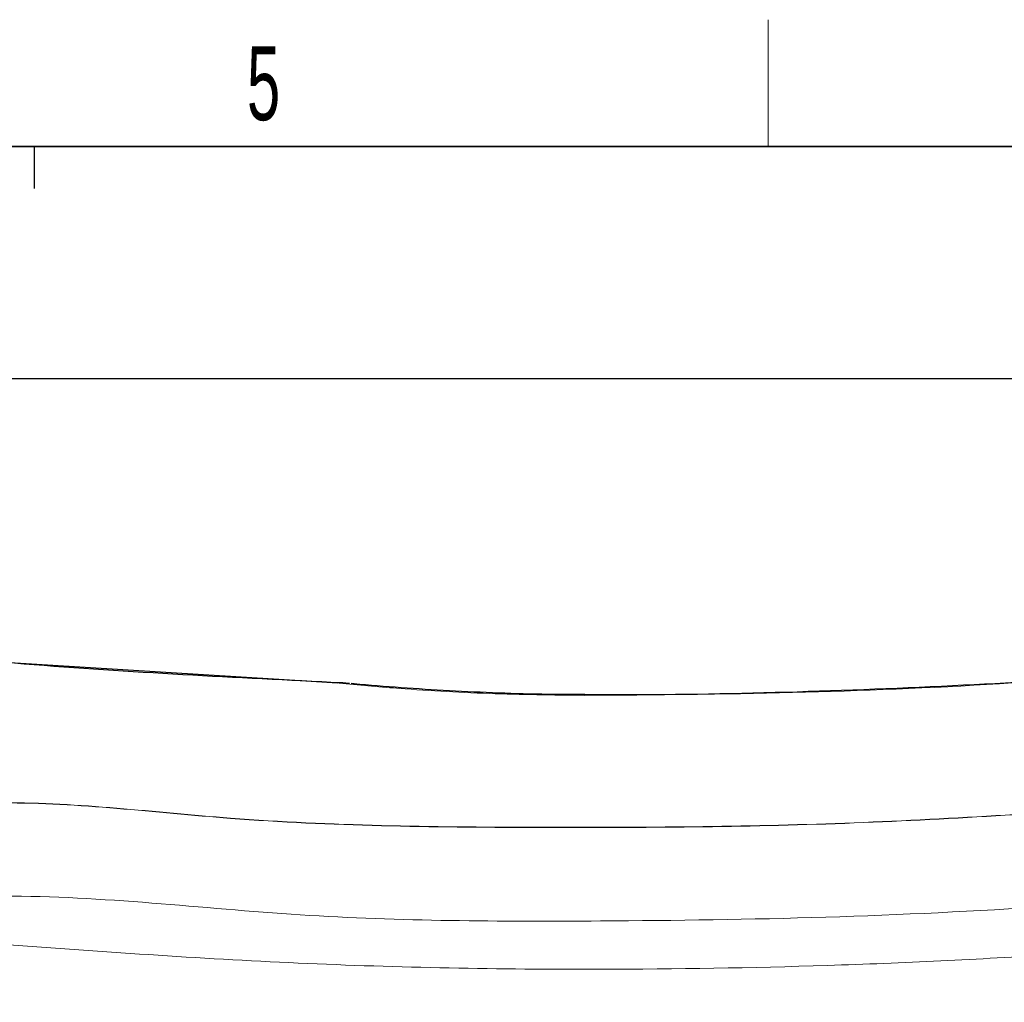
# Paper-space layout 'Blatt5' of a CAD drawing. Header units: millimetres. Extents: x 5 to 418, y 2 to 292.
# Tile 36 of 37: x 229 to 276, y 242 to 288. Entities that reach past the tile are written whole.
import ezdxf

# ---------------------------------------------------------------- set-up
doc = ezdxf.new("R2010")
doc.units = ezdxf.units.MM
doc.layers.add('SLD-0', color=7, linetype='Continuous')
doc.styles.add('SLDTEXTSTYLE0', font='TXT', dxfattribs={"width": 0.605})
doc.dimstyles.new('SLDDIMSTYLE5', dxfattribs={"dimtxt": 3.5, "dimasz": 3.302, "dimexe": 0, "dimexo": 0.0625, "dimgap": 0.875, "dimtad": 1, "dimlfac": 1.5, "dimrnd": 1e-09, "dimzin": 12, "dimdsep": 46, "dimtxsty": 'SLDTEXTSTYLE0', "dimsah": 1, "dimcen": 0.09, "dimadec": 0, "dimazin": 3, "dimtfac": 1, "dimtofl": 0, "dimtmove": 0, "dimatfit": 3, "dimfxl": 1, "dimfrac": 2, "dimtolj": 1, "dimtzin": 12, "dimarcsym": 0})

# ---------------------------------------------------------------- blocks, each defined once
blk = doc.blocks.new('_D_28')
at = {"layer": 'SLD-0', "color": 7}
for p, q in [((137.875, 142.424), (137.885, 272.518)), ((287.208, 142.413), (287.218, 272.506)), ((137.885, 271.518), (287.218, 271.506))]:
    blk.add_line(p, q, dxfattribs=at)
for points in [[(137.885, 271.518), (141.187, 271.01), (141.187, 272.026)], [(287.218, 271.506), (283.916, 272.015), (283.916, 270.999)]]:
    blk.add_solid(points, dxfattribs=at)
at = {"layer": 'SLD-0', "color": 7, "insert": (208.541, 276.024), "char_height": 3.5, "attachment_point": 1, "rotation": 359.9955, "style": 'SLDTEXTSTYLE0'}
blk.add_mtext('224', dxfattribs=at)

psp = doc.layouts.new('Blatt5')

# ---------------------------------------------------------------- linework, layer by layer
at = {"color": 7, "linetype": 'Continuous', "lineweight": 25}
for p, q in [((228.5777, 258.08), (243.6073, 257.1572)), ((244.2606, 257.1052), (243.6068, 257.1442)), ((243.6073, 257.1572), (244.3433, 257.1009))]:
    psp.add_line(p, q, dxfattribs=at)
at = {"color": 7, "linetype": 'Continuous', "lineweight": 18}
psp.add_line((256.0778, 256.5072), (256.0778, 256.5297), dxfattribs=at)
for centre, radius, start, end in [((234.1464, 257.5157), 9.4677, 357.7513, 357.83005), ((244.2998, 257.0395), 0.0765, 84.59486, 120.79378)]:
    psp.add_arc(centre, radius, start, end, dxfattribs=at)
at = {"color": 7, "linetype": 'Continuous', "lineweight": 25}
for points, knots in [([(243.6068, 257.1442), (238.5926, 257.395), (233.5602, 257.6468), (228.5403, 258.0701), (228.5222, 258.0717)], [0, 0, 0, 0, 0.9963846, 1, 1, 1, 1]), ([(282.1352, 257.509), (282.0749, 257.5039), (279.3699, 257.2789), (273.8609, 256.9503), (265.6127, 256.6229), (259.6328, 256.5111), (256.4566, 256.5348), (256.0781, 256.5376)], [0, 0, 0, 0, 0.0069688, 0.3122114, 0.6346534, 0.9564646, 1, 1, 1, 1]), ([(244.9179, 257.0658), (244.9125, 257.0665), (244.7073, 257.0937), (244.5042, 257.1008), (244.3064, 257.1077)], [0, 0, 0, 0, 0.0259019, 1, 1, 1, 1]), ([(256.0783, 256.5423), (255.4949, 256.5449), (254.1243, 256.551), (251.974, 256.6124), (249.6416, 256.7156), (247.3599, 256.8657), (245.8083, 256.9854), (245.0515, 257.0647), (245.0062, 257.0694)], [0, 0, 0, 0, 0.1531723, 0.3598522, 0.5680093, 0.7771476, 0.9866449, 1, 1, 1, 1])]:
    psp.add_open_spline(points, degree=3, knots=knots, dxfattribs=at)
at = {"color": 7, "linetype": 'Continuous', "lineweight": 18}
for points, knots in [([(282.1367, 257.4859), (279.9972, 257.3346), (274.5925, 256.9527), (265.9038, 256.5791), (259.3541, 256.5312), (256.0778, 256.5072)], [0, 0, 0, 0, 0.2466914, 0.6231836, 1, 1, 1, 1]), ([(256.0778, 256.5072), (254.5603, 256.5258), (251.4803, 256.5638), (247.5066, 256.7967), (245.1691, 257.0189), (244.2606, 257.1052)], [0, 0, 0, 0, 0.3725197, 0.7561058, 1, 1, 1, 1]), ([(228.508, 251.4301), (228.508, 251.4301), (232.1077, 251.4301), (240.4459, 250.3688), (253.6067, 250.2256), (267.9398, 250.3015), (277.4752, 250.9282), (282.2429, 251.2416)], [0, 0, 0, 0, 0.0000007, 0.2007681, 0.4671781, 0.7335861, 1, 1, 1, 1]), ([(282.2439, 251.229), (277.476, 250.9156), (267.9403, 250.2888), (253.6066, 250.2129), (240.4457, 250.3561), (232.1075, 251.4174), (228.508, 251.4174), (228.508, 251.4174)], [0, 0, 0, 0, 0.2664191, 0.5328324, 0.7992478, 0.9999993, 1, 1, 1, 1]), ([(228.508, 247.0077), (228.508, 247.0077), (233.2123, 247.0077), (242.6158, 245.83), (255.6282, 245.7868), (267.4816, 245.9433), (275.9868, 246.3589), (280.9278, 246.7225), (282.3205, 246.825)], [0, 0, 0, 0, 0.0000007, 0.261989, 0.5259248, 0.7240785, 0.9222319, 1, 1, 1, 1]), ([(282.5004, 244.5447), (281.098, 244.4414), (276.1224, 244.0747), (267.5582, 243.6645), (255.6208, 243.4678), (242.5323, 243.7038), (233.0543, 244.3867), (228.3368, 244.7266)], [0, 0, 0, 0, 0.0778058, 0.2760479, 0.4742902, 0.7383424, 1, 1, 1, 1])]:
    psp.add_open_spline(points, degree=3, knots=knots, dxfattribs=at)
at = {"layer": 'SLD-0', "lineweight": 18}
psp.add_line((264.75, 282.5), (264.75, 288.5), dxfattribs=at)
at = {"layer": 'SLD-0', "lineweight": 35}
psp.add_line((408, 282.5), (26, 282.5), dxfattribs=at)
at = {"layer": 'SLD-0'}
psp.add_line((230, 280.5), (230, 282.5), dxfattribs=at)
psp.add_line((230, 280.5), (230, 282.5), dxfattribs=at)

# ---------------------------------------------------------------- texts
at = {"layer": 'SLD-0', "insert": (240.8527, 287.243), "char_height": 3.5, "attachment_point": 2, "style": 'SLDTEXTSTYLE0'}
psp.add_mtext('5', dxfattribs=at)

# ---------------------------------------------------------------- dimensions: what is measured, and where the dimension line sits
at = {"layer": 'SLD-0', "color": 7}
dim = psp.add_linear_dim(base=(287.2179, 271.5064), p1=(137.8747, 142.4244), p2=(287.2079, 142.4128), angle=359.99554, dimstyle='SLDDIMSTYLE5', dxfattribs=at)
dim.commit()
dim.dimension.update_dxf_attribs({"geometry": '_D_28', "text_midpoint": (212.5514, 271.5122), "dimtype": 160})

doc.saveas('drawing.dxf')
